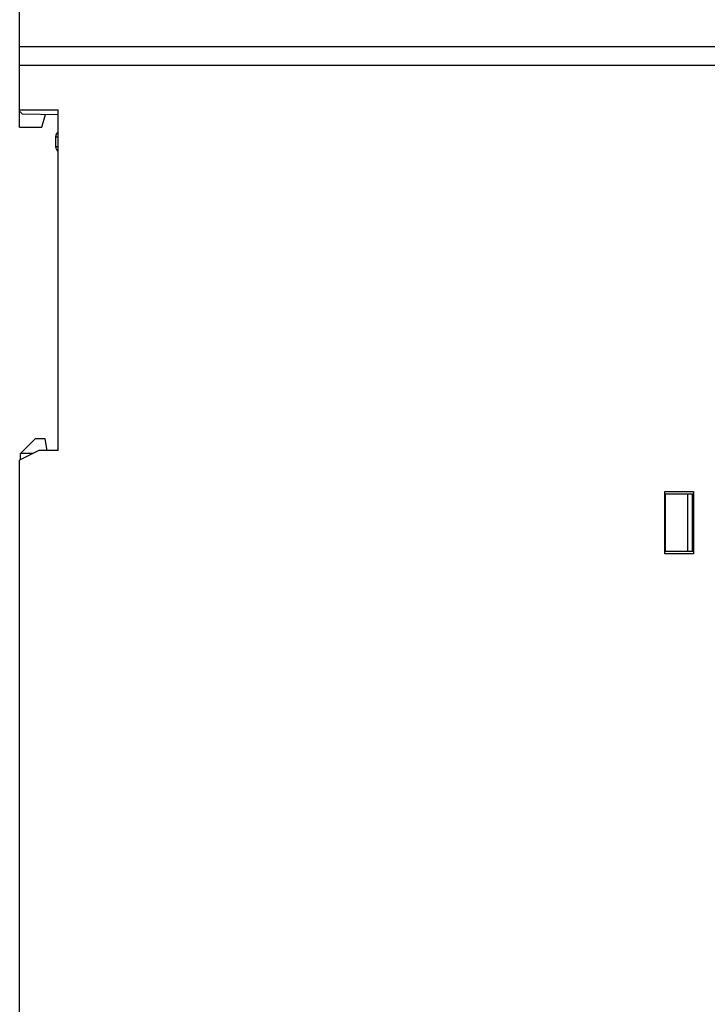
# Model space of a CAD drawing. Header units: millimetres. Extents: x 802 to 9345, y -804 to 1180.
# Tile 73 of 189: x 1894 to 1966, y -299 to -196. Entities that reach past the tile are written whole.
import ezdxf

# ---------------------------------------------------------------- set-up
doc = ezdxf.new("R2010")
doc.units = ezdxf.units.MM
doc.header["$LTSCALE"] = 30.734
doc.header["$PDMODE"] = 3
doc.header["$PDSIZE"] = 0.3
doc.layers.get('0').update_dxf_attribs({"linetype": 'CONTINUOUS'})
doc.layers.get('Defpoints').update_dxf_attribs({"linetype": 'CONTINUOUS'})
doc.layers.add('dimension', color=3, linetype='CONTINUOUS')
doc.styles.get("Standard").update_dxf_attribs({"font": 'txt', "width": 0.7})
doc.dimstyles.get("Standard").update_dxf_attribs({"dimtxt": 10, "dimasz": 10, "dimexe": 10, "dimexo": 3, "dimgap": 3, "dimtad": 1, "dimdec": 1, "dimdsep": 46, "dimtxsty": 'Standard', "dimcen": 10, "dimclrd": 2, "dimclre": 2, "dimclrt": 2, "dimadec": 0, "dimazin": 0, "dimtp": 0.01, "dimtm": 0.01, "dimtfac": 1, "dimtofl": 0, "dimtmove": 0, "dimatfit": 3, "dimfxl": 1, "dimtolj": 1, "dimarcsym": 0})

# ---------------------------------------------------------------- blocks, each defined once
blk = doc.blocks.new('*D8333')
at = {"layer": 'Defpoints', "color": 0, "transparency": 16777216}
for p in [(2034.66, -108.31), (1894.16, -170.02), (2034.66, -249.52)]:
    blk.add_point(p, dxfattribs=at)
at = {"layer": 'dimension', "lineweight": -2, "transparency": 16777216}
for p, q in [((1894.16, -165.02), (1894.16, -103.31)), ((2034.66, -244.52), (2034.66, -103.31)), ((1909.16, -108.31), (2019.66, -108.31))]:
    blk.add_line(p, q, dxfattribs=at)
at = {"layer": 'dimension', "transparency": 16777216}
for points in [[(1909.16, -105.81), (1909.16, -110.81), (1894.16, -108.31)], [(2019.66, -105.81), (2019.66, -110.81), (2034.66, -108.31)]]:
    blk.add_solid(points, dxfattribs=at)
at = {"layer": 'dimension', "transparency": 16777216, "insert": (1958.49, -88.31), "char_height": 15, "attachment_point": 2}
blk.add_mtext('\\A1;140.5', dxfattribs=at)

msp = doc.modelspace()

# ---------------------------------------------------------------- linework, layer by layer
at = {"linetype": 'Continuous'}
for p, q in [((1894.16, -207.42), (1894.16, -169.02)), ((1894.16, -199.02), (1968.16, -199.02)), ((1968.16, -201.02), (1894.16, -201.02)), ((1894.16, -205.62), (1898.16, -205.62)), ((1898.16, -241.02), (1898.16, -205.62)), ((1894.16, -205.75), (1894.46, -206.05)), ((1898.16, -206.12), (1894.46, -206.05)), ((1896.48, -207.42), (1896.84, -206.09)), ((1894.16, -207.42), (1896.48, -207.42)), ((1897.91, -209.48), (1897.91, -208.35)), ((1897.91, -208.42), (1898.16, -208.42)), ((1897.91, -209.42), (1898.16, -209.42)), ((1895.76, -239.82), (1894.26, -241.32)), ((1896.8, -239.82), (1895.76, -239.82)), ((1897.01, -241.02), (1896.8, -239.82)), ((1896.16, -241.02), (1894.16, -242.02)), ((1894.26, -241.97), (1894.26, -241.32)), ((1895.56, -241.32), (1894.26, -241.32)), ((1898.16, -241.02), (1896.16, -241.02)), ((1894.16, -354.02), (1894.16, -242.02)), ((1961.16, -251.77), (1961.16, -245.27)), ((1961.16, -245.27), (1964.16, -245.27)), ((1961.26, -251.52), (1961.26, -245.52)), ((1961.26, -245.52), (1964.16, -245.52)), ((1963.56, -251.52), (1963.56, -245.52)), ((1964.06, -251.52), (1964.06, -245.52)), ((1964.16, -245.27), (1964.16, -251.77)), ((1964.16, -251.52), (1961.26, -251.52)), ((1964.16, -251.77), (1961.16, -251.77))]:
    msp.add_line(p, q, dxfattribs=at)
for centre, start, end in [((1898.41, -208.35), 120, 180), ((1898.41, -209.48), 180, 240)]:
    msp.add_arc(centre, 0.5, start, end, dxfattribs=at)

# ---------------------------------------------------------------- dimensions: what is measured, and where the dimension line sits
at = {"layer": 'dimension', "color": 3}
dim = msp.add_linear_dim(base=(2034.66, -108.31), p1=(1894.16, -170.02), p2=(2034.66, -249.52), dimstyle='Standard', override={"dimscale": 5, "dimtxt": 3, "dimasz": 3, "dimexe": 1, "dimexo": 1, "dimgap": 1, "dimclrd": 256, "dimclre": 256, "dimclrt": 256}, dxfattribs=at)
dim.commit()
dim.dimension.update_dxf_attribs({"geometry": '*D8333', "text_midpoint": (1958.49, -108.31), "dimtype": 160})

doc.saveas('drawing.dxf')
